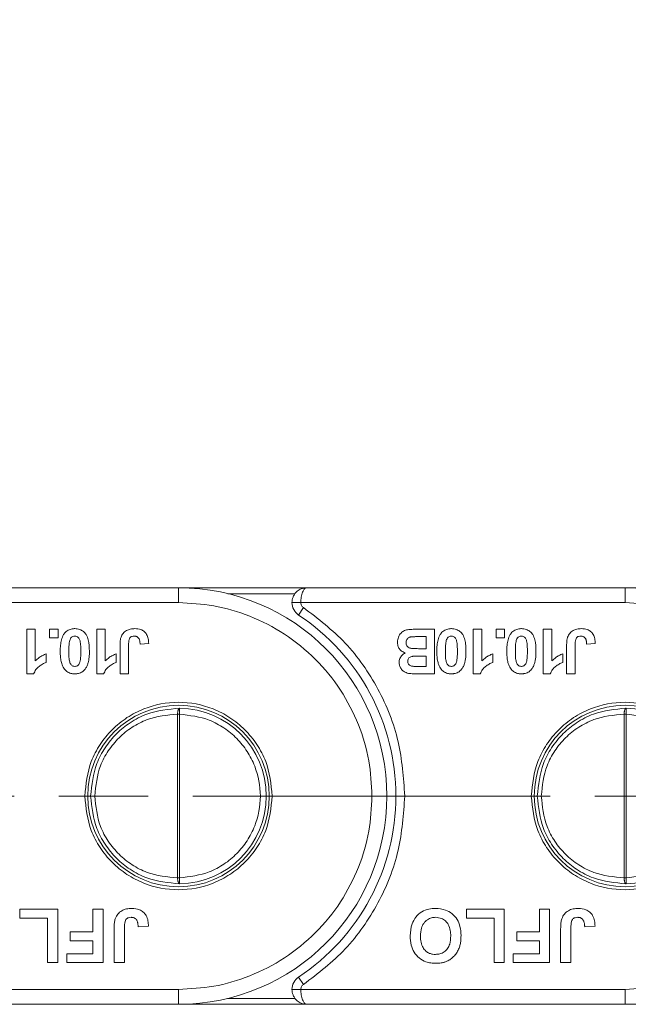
# Model space of a CAD drawing. Header units: millimetres. Extents: x 2698 to 3057, y -367 to -114.
# Tile 26 of 63: x 2945 to 2965, y -271 to -238. Entities that reach past the tile are written whole.
import ezdxf

# ---------------------------------------------------------------- set-up
doc = ezdxf.new("R2010")
doc.units = ezdxf.units.MM
doc.linetypes.add('ACAD_ISO08W100', pattern=[36, 24, -3, 6, -3])
doc.linetypes.add('CENTER', pattern=[0.6, 0.375, -0.075, 0.075, -0.075])
doc.layers.add('中心线', color=1, linetype='CENTER', lineweight=25)
doc.styles.get("Standard").update_dxf_attribs({"font": '仿宋_GB2312.ttf', "width": 0.8})
doc.dimstyles.new('副本ISO-10', dxfattribs={"dimtxt": 4, "dimasz": 2.5, "dimexe": 2, "dimexo": 0.625, "dimgap": 1.5, "dimtad": 1, "dimdsep": 46, "dimtxsty": 'Standard', "dimcen": 2.5, "dimadec": 0, "dimazin": 0, "dimtfac": 1, "dimtmove": 0, "dimatfit": 3, "dimfxl": 0, "dimarcsym": 0})

# ---------------------------------------------------------------- blocks, each defined once
blk = doc.blocks.new('*D69')
at = {"color": 0, "lineweight": -2}
for p, q in [((2903.759, -202.321), (3043.116, -202.321)), ((3041.116, -204.821), (3041.116, -268.545)), ((3017.178, -271.045), (3043.116, -271.045))]:
    blk.add_line(p, q, dxfattribs=at)
at = {"color": 0, "lineweight": 9}
for points in [[(3040.699, -204.821), (3041.533, -204.821), (3041.116, -202.321)], [(3040.699, -268.545), (3041.533, -268.545), (3041.116, -271.045)]]:
    blk.add_solid(points, dxfattribs=at)
at = {"layer": 'Defpoints', "color": 0, "lineweight": 9}
for p in [(2903.134, -202.321), (3016.553, -271.045), (3041.116, -271.045)]:
    blk.add_point(p, dxfattribs=at)
at = {"color": 0, "lineweight": 9, "insert": (3037.616, -236.683), "char_height": 4, "attachment_point": 5, "rotation": 90}
blk.add_mtext('2r+14', dxfattribs=at)

msp = doc.modelspace()

# ---------------------------------------------------------------- linework, layer by layer
at = {"color": 7, "linetype": 'Continuous', "lineweight": 15}
for p, q in [((2950.053, -257.045), (2939.365, -257.045)), ((2954.365, -257.045), (2950.053, -257.045)), ((2950.053, -257.045), (2950.053, -257.545)), ((2965.053, -257.045), (2954.365, -257.045)), ((2969.365, -257.045), (2965.053, -257.045)), ((2965.053, -257.045), (2965.053, -257.545)), ((2951.714, -257.245), (2953.965, -257.245)), ((2939.165, -257.545), (2950.053, -257.545)), ((2953.865, -257.545), (2954.165, -257.545)), ((2954.088, -257.962), (2954.254, -257.712)), ((2954.165, -257.545), (2965.053, -257.545)), ((2944.955, -258.439), (2945.244, -258.439)), ((2944.955, -259.939), (2944.955, -258.439)), ((2945.244, -258.439), (2945.244, -259.507)), ((2945.72, -258.728), (2945.72, -258.439)), ((2945.72, -258.439), (2946.008, -258.439)), ((2946.008, -258.439), (2946.008, -258.728)), ((2947.306, -259.939), (2947.306, -258.439)), ((2947.306, -258.439), (2947.595, -258.439)), ((2947.595, -258.439), (2947.595, -259.507)), ((2958.657, -258.439), (2958.15, -258.439)), ((2958.657, -258.439), (2958.657, -259.939)), ((2959.955, -259.939), (2959.955, -258.439)), ((2959.955, -258.439), (2960.244, -258.439)), ((2960.244, -258.439), (2960.244, -259.507)), ((2960.72, -258.439), (2961.008, -258.439)), ((2960.72, -258.728), (2960.72, -258.439)), ((2961.008, -258.439), (2961.008, -258.728)), ((2962.306, -259.939), (2962.306, -258.439)), ((2962.306, -258.439), (2962.595, -258.439)), ((2962.595, -258.439), (2962.595, -259.507)), ((2946.008, -258.728), (2945.72, -258.728)), ((2958.075, -258.689), (2958.369, -258.689)), ((2958.369, -258.689), (2958.369, -259.093)), ((2961.008, -258.728), (2960.72, -258.728)), ((2948.09, -259.939), (2948.09, -258.993)), ((2948.379, -258.968), (2948.379, -259.939)), ((2949.052, -258.92), (2948.763, -258.939)), ((2958.369, -259.093), (2958.112, -259.093)), ((2963.09, -259.939), (2963.09, -258.993)), ((2963.379, -258.968), (2963.379, -259.939)), ((2964.052, -258.92), (2963.763, -258.939)), ((2945.609, -259.266), (2945.609, -259.554)), ((2947.96, -259.266), (2947.96, -259.554)), ((2958.16, -259.343), (2958.369, -259.343)), ((2958.369, -259.343), (2958.369, -259.689)), ((2960.609, -259.266), (2960.609, -259.554)), ((2962.96, -259.266), (2962.96, -259.554)), ((2958.369, -259.689), (2958.186, -259.689)), ((2944.955, -259.939), (2945.187, -259.939)), ((2947.306, -259.939), (2947.538, -259.939)), ((2948.379, -259.939), (2948.09, -259.939)), ((2958.657, -259.939), (2958.053, -259.939)), ((2959.955, -259.939), (2960.187, -259.939)), ((2962.306, -259.939), (2962.538, -259.939)), ((2963.379, -259.939), (2963.09, -259.939)), ((2950.022, -261.295), (2950.022, -266.795)), ((2950.022, -261.295), (2950.086, -261.295)), ((2950.088, -261.095), (2950.086, -261.295)), ((2950.086, -261.295), (2950.086, -266.795)), ((2965.022, -261.295), (2965.022, -266.795)), ((2965.022, -261.295), (2965.086, -261.295)), ((2965.088, -261.095), (2965.086, -261.295)), ((2965.086, -261.295), (2965.086, -266.795)), ((2947.239, -264.045), (2947.103, -264.045)), ((2962.239, -264.045), (2962.103, -264.045)), ((2950.086, -266.795), (2950.022, -266.795)), ((2950.086, -266.795), (2950.088, -266.995)), ((2965.086, -266.795), (2965.022, -266.795)), ((2965.086, -266.795), (2965.088, -266.995)), ((2944.729, -268.145), (2944.729, -267.845)), ((2944.729, -267.845), (2945.998, -267.845)), ((2945.998, -267.845), (2945.998, -269.645)), ((2947.175, -267.845), (2947.521, -267.845)), ((2947.175, -268.607), (2947.175, -267.845)), ((2947.521, -267.845), (2947.521, -269.645)), ((2959.729, -267.845), (2960.998, -267.845)), ((2959.729, -268.145), (2959.729, -267.845)), ((2960.998, -267.845), (2960.998, -269.645)), ((2962.175, -267.845), (2962.521, -267.845)), ((2962.175, -268.607), (2962.175, -267.845)), ((2962.521, -267.845), (2962.521, -269.645)), ((2945.652, -268.145), (2944.729, -268.145)), ((2945.652, -269.645), (2945.652, -268.145)), ((2960.652, -268.145), (2959.729, -268.145)), ((2960.652, -269.645), (2960.652, -268.145)), ((2946.413, -268.907), (2946.413, -268.607)), ((2946.413, -268.607), (2947.175, -268.607)), ((2947.89, -269.645), (2947.89, -268.51)), ((2948.236, -268.48), (2948.236, -269.645)), ((2949.044, -268.422), (2948.698, -268.445)), ((2961.413, -268.907), (2961.413, -268.607)), ((2961.413, -268.607), (2962.175, -268.607)), ((2962.89, -269.645), (2962.89, -268.51)), ((2963.236, -268.48), (2963.236, -269.645)), ((2964.044, -268.422), (2963.698, -268.445)), ((2947.175, -268.907), (2946.413, -268.907)), ((2947.175, -269.345), (2947.175, -268.907)), ((2962.175, -268.907), (2961.413, -268.907)), ((2962.175, -269.345), (2962.175, -268.907)), ((2946.298, -269.645), (2946.298, -269.345)), ((2946.298, -269.345), (2947.175, -269.345)), ((2961.298, -269.645), (2961.298, -269.345)), ((2961.298, -269.345), (2962.175, -269.345)), ((2945.998, -269.645), (2945.652, -269.645)), ((2947.521, -269.645), (2946.298, -269.645)), ((2948.236, -269.645), (2947.89, -269.645)), ((2960.998, -269.645), (2960.652, -269.645)), ((2962.521, -269.645), (2961.298, -269.645)), ((2963.236, -269.645), (2962.89, -269.645)), ((2954.088, -270.129), (2954.254, -270.379)), ((2950.053, -270.545), (2939.165, -270.545)), ((2950.053, -270.545), (2950.053, -271.045)), ((2954.165, -270.545), (2953.865, -270.545)), ((2965.053, -270.545), (2954.165, -270.545)), ((2965.053, -270.545), (2965.053, -271.045)), ((2953.965, -270.845), (2951.714, -270.845)), ((2939.365, -271.045), (2950.053, -271.045)), ((2950.053, -271.045), (2954.365, -271.045)), ((2954.365, -271.045), (2965.053, -271.045)), ((2965.053, -271.045), (2969.365, -271.045))]:
    msp.add_line(p, q, dxfattribs=at)
for centre in [(2950.053, -264.045), (2965.053, -264.045)]:
    msp.add_circle(centre, 3.05, dxfattribs=at)
for centre, radius, start, end in [((2950.053, -264.045), 7, 270, 90), ((2965.053, -264.045), 7, 270, 90), ((2954.365, -257.545), 0.5, 180, 236.4427), ((2950.053, -264.045), 7.3, 303.5573, 56.4427), ((2950.053, -264.045), 2.95, 270.6871, 89.3129), ((2965.053, -264.045), 2.95, 270.6871, 89.3129), ((2954.365, -270.545), 0.5, 123.5573, 180)]:
    msp.add_arc(centre, radius, start, end, dxfattribs=at)
for points, knots in [([(2953.865, -257.545), (2953.866, -257.514), (2953.87, -257.45), (2953.898, -257.356), (2953.945, -257.268), (2954.023, -257.172), (2954.125, -257.099), (2954.248, -257.053), (2954.324, -257.048), (2954.365, -257.045)], [0, 0, 0, 0, 0.11557, 0.23511, 0.359234, 0.48849, 0.700997, 0.839753, 1, 1, 1, 1]), ([(2954.365, -257.045), (2954.349, -257.048), (2954.319, -257.053), (2954.27, -257.099), (2954.228, -257.172), (2954.197, -257.268), (2954.178, -257.356), (2954.167, -257.45), (2954.165, -257.514), (2954.165, -257.545)], [0, 0, 0, 0, 0.1602207, 0.2989673, 0.5115092, 0.6407499, 0.764869, 0.8844146, 1, 1, 1, 1]), ([(2950.053, -257.545), (2950.449, -257.566), (2951.266, -257.61), (2952.477, -257.971), (2953.642, -258.571), (2954.682, -259.416), (2955.527, -260.456), (2956.127, -261.621), (2956.488, -262.832), (2956.532, -263.649), (2956.553, -264.045)], [0, 0, 0, 0, 0.116516, 0.240011, 0.368641, 0.5, 0.631359, 0.759989, 0.883484, 1, 1, 1, 1]), ([(2954.254, -257.712), (2954.241, -257.702), (2954.215, -257.682), (2954.187, -257.641), (2954.168, -257.595), (2954.166, -257.562), (2954.165, -257.545)], [0, 0, 0, 0, 0.2492266, 0.4999529, 0.7492347, 1, 1, 1, 1]), ([(2957.653, -264.045), (2957.61, -263.431), (2957.522, -262.182), (2956.811, -260.418), (2955.734, -258.85), (2954.742, -258.087), (2954.254, -257.712)], [0, 0, 0, 0, 0.2461706, 0.5, 0.7538294, 1, 1, 1, 1]), ([(2965.053, -257.545), (2965.449, -257.566), (2966.266, -257.61), (2967.477, -257.971), (2968.642, -258.571), (2969.682, -259.416), (2970.527, -260.456), (2971.127, -261.621), (2971.488, -262.832), (2971.532, -263.649), (2971.553, -264.045)], [0, 0, 0, 0, 0.116516, 0.240011, 0.368641, 0.5, 0.631359, 0.759989, 0.883484, 1, 1, 1, 1]), ([(2946.229, -258.572), (2946.246, -258.553), (2946.281, -258.514), (2946.344, -258.471), (2946.413, -258.441), (2946.475, -258.427), (2946.528, -258.421), (2946.556, -258.42), (2946.571, -258.42)], [0, 0, 0, 0, 0.198198, 0.402912, 0.587132, 0.777233, 0.888271, 1, 1, 1, 1]), ([(2946.571, -258.42), (2946.627, -258.425), (2946.731, -258.433), (2946.863, -258.512), (2946.968, -258.629), (2947.052, -258.857), (2947.057, -259.05), (2947.061, -259.182)], [0, 0, 0, 0, 0.163658, 0.30077, 0.437488, 0.617131, 1, 1, 1, 1]), ([(2948.123, -258.708), (2948.143, -258.663), (2948.184, -258.573), (2948.299, -258.479), (2948.439, -258.427), (2948.537, -258.422), (2948.588, -258.42)], [0, 0, 0, 0, 0.250131, 0.500424, 0.737579, 1, 1, 1, 1]), ([(2948.588, -258.42), (2948.656, -258.425), (2948.768, -258.433), (2948.903, -258.511), (2948.993, -258.618), (2949.044, -258.761), (2949.049, -258.866), (2949.052, -258.92)], [0, 0, 0, 0, 0.260797, 0.425867, 0.59129, 0.792805, 1, 1, 1, 1]), ([(2957.786, -258.449), (2957.803, -258.448), (2957.836, -258.445), (2957.903, -258.443), (2957.98, -258.441), (2958.068, -258.44), (2958.122, -258.439), (2958.15, -258.439)], [0, 0, 0, 0, 0.137451, 0.275017, 0.549913, 0.774954, 1, 1, 1, 1]), ([(2958.878, -258.572), (2958.895, -258.553), (2958.93, -258.514), (2958.993, -258.471), (2959.062, -258.441), (2959.124, -258.427), (2959.177, -258.421), (2959.205, -258.42), (2959.22, -258.42)], [0, 0, 0, 0, 0.198198, 0.402912, 0.587132, 0.777233, 0.888271, 1, 1, 1, 1]), ([(2959.22, -258.42), (2959.276, -258.425), (2959.38, -258.433), (2959.512, -258.512), (2959.617, -258.629), (2959.677, -258.794), (2959.706, -258.985), (2959.709, -259.116), (2959.71, -259.182)], [0, 0, 0, 0, 0.163542, 0.300556, 0.437178, 0.616694, 0.806563, 1, 1, 1, 1]), ([(2961.229, -258.572), (2961.246, -258.553), (2961.281, -258.514), (2961.344, -258.471), (2961.413, -258.441), (2961.475, -258.427), (2961.528, -258.421), (2961.556, -258.42), (2961.571, -258.42)], [0, 0, 0, 0, 0.198198, 0.402912, 0.587132, 0.777233, 0.888271, 1, 1, 1, 1]), ([(2961.571, -258.42), (2961.627, -258.425), (2961.731, -258.433), (2961.863, -258.512), (2961.968, -258.629), (2962.052, -258.857), (2962.057, -259.05), (2962.061, -259.182)], [0, 0, 0, 0, 0.163658, 0.30077, 0.437488, 0.617131, 1, 1, 1, 1]), ([(2963.123, -258.708), (2963.143, -258.663), (2963.184, -258.573), (2963.299, -258.479), (2963.439, -258.427), (2963.537, -258.422), (2963.588, -258.42)], [0, 0, 0, 0, 0.250131, 0.500424, 0.737579, 1, 1, 1, 1]), ([(2963.588, -258.42), (2963.656, -258.425), (2963.768, -258.433), (2963.903, -258.511), (2963.993, -258.618), (2964.044, -258.761), (2964.049, -258.866), (2964.052, -258.92)], [0, 0, 0, 0, 0.260797, 0.425867, 0.59129, 0.792805, 1, 1, 1, 1]), ([(2946.08, -259.179), (2946.082, -259.112), (2946.085, -258.983), (2946.117, -258.794), (2946.168, -258.655), (2946.217, -258.588), (2946.229, -258.572)], [0, 0, 0, 0, 0.315332, 0.60954, 0.905311, 1, 1, 1, 1]), ([(2946.401, -258.817), (2946.408, -258.798), (2946.421, -258.758), (2946.456, -258.707), (2946.507, -258.678), (2946.546, -258.671), (2946.567, -258.67), (2946.571, -258.67)], [0, 0, 0, 0, 0.2541356, 0.511473, 0.7432956, 0.9551627, 1, 1, 1, 1]), ([(2946.571, -258.67), (2946.593, -258.672), (2946.631, -258.676), (2946.679, -258.704), (2946.72, -258.756), (2946.758, -258.857), (2946.77, -259.006), (2946.772, -259.121), (2946.773, -259.179)], [0, 0, 0, 0, 0.107873, 0.187625, 0.267851, 0.429991, 0.712205, 1, 1, 1, 1]), ([(2948.09, -258.993), (2948.09, -258.977), (2948.091, -258.943), (2948.093, -258.895), (2948.096, -258.847), (2948.102, -258.8), (2948.109, -258.754), (2948.118, -258.723), (2948.123, -258.708)], [0, 0, 0, 0, 0.17356, 0.347204, 0.509111, 0.671402, 0.835171, 1, 1, 1, 1]), ([(2948.57, -258.67), (2948.544, -258.671), (2948.503, -258.673), (2948.45, -258.697), (2948.414, -258.733), (2948.38, -258.825), (2948.379, -258.906), (2948.379, -258.968)], [0, 0, 0, 0, 0.18477, 0.299721, 0.415218, 0.548197, 1, 1, 1, 1]), ([(2948.724, -258.752), (2948.718, -258.743), (2948.704, -258.724), (2948.679, -258.701), (2948.649, -258.684), (2948.621, -258.675), (2948.594, -258.67), (2948.578, -258.67), (2948.57, -258.67)], [0, 0, 0, 0, 0.186791, 0.379199, 0.55517, 0.738578, 0.868367, 1, 1, 1, 1]), ([(2948.763, -258.939), (2948.763, -258.928), (2948.761, -258.904), (2948.758, -258.871), (2948.753, -258.84), (2948.747, -258.81), (2948.739, -258.78), (2948.729, -258.762), (2948.724, -258.752)], [0, 0, 0, 0, 0.180506, 0.361241, 0.518043, 0.675328, 0.83608, 1, 1, 1, 1]), ([(2957.407, -258.874), (2957.414, -258.817), (2957.428, -258.705), (2957.517, -258.565), (2957.644, -258.474), (2957.739, -258.458), (2957.786, -258.449)], [0, 0, 0, 0, 0.2735428, 0.5385255, 0.7718929, 1, 1, 1, 1]), ([(2957.696, -258.887), (2957.698, -258.859), (2957.702, -258.813), (2957.738, -258.757), (2957.783, -258.721), (2957.825, -258.705), (2957.85, -258.7), (2957.856, -258.698)], [0, 0, 0, 0, 0.301028, 0.508382, 0.71537, 0.936658, 1, 1, 1, 1]), ([(2957.856, -258.698), (2957.874, -258.696), (2957.91, -258.692), (2957.965, -258.69), (2958.02, -258.689), (2958.056, -258.689), (2958.075, -258.689)], [0, 0, 0, 0, 0.248437, 0.498224, 0.749082, 1, 1, 1, 1]), ([(2958.73, -259.179), (2958.731, -259.112), (2958.734, -258.983), (2958.766, -258.794), (2958.817, -258.655), (2958.866, -258.588), (2958.878, -258.572)], [0, 0, 0, 0, 0.315332, 0.60954, 0.905311, 1, 1, 1, 1]), ([(2959.05, -258.817), (2959.057, -258.798), (2959.07, -258.758), (2959.105, -258.707), (2959.156, -258.678), (2959.196, -258.671), (2959.216, -258.67), (2959.22, -258.67)], [0, 0, 0, 0, 0.254136, 0.511473, 0.743296, 0.955163, 1, 1, 1, 1]), ([(2959.22, -258.67), (2959.242, -258.672), (2959.28, -258.676), (2959.328, -258.704), (2959.369, -258.756), (2959.407, -258.857), (2959.419, -259.006), (2959.421, -259.121), (2959.422, -259.179)], [0, 0, 0, 0, 0.107873, 0.187625, 0.267851, 0.429991, 0.712205, 1, 1, 1, 1]), ([(2961.08, -259.179), (2961.082, -259.112), (2961.085, -258.983), (2961.117, -258.794), (2961.168, -258.655), (2961.217, -258.588), (2961.229, -258.572)], [0, 0, 0, 0, 0.315332, 0.60954, 0.905311, 1, 1, 1, 1]), ([(2961.401, -258.817), (2961.408, -258.798), (2961.421, -258.758), (2961.456, -258.707), (2961.507, -258.678), (2961.546, -258.671), (2961.567, -258.67), (2961.571, -258.67)], [0, 0, 0, 0, 0.2541356, 0.511473, 0.7432956, 0.9551627, 1, 1, 1, 1]), ([(2961.571, -258.67), (2961.593, -258.672), (2961.631, -258.676), (2961.679, -258.704), (2961.72, -258.756), (2961.758, -258.857), (2961.77, -259.006), (2961.772, -259.121), (2961.773, -259.179)], [0, 0, 0, 0, 0.107873, 0.187625, 0.267851, 0.429991, 0.712205, 1, 1, 1, 1]), ([(2963.09, -258.993), (2963.09, -258.977), (2963.091, -258.943), (2963.093, -258.895), (2963.096, -258.847), (2963.102, -258.8), (2963.109, -258.754), (2963.118, -258.723), (2963.123, -258.708)], [0, 0, 0, 0, 0.17356, 0.347204, 0.509111, 0.671402, 0.835171, 1, 1, 1, 1]), ([(2963.57, -258.67), (2963.544, -258.671), (2963.503, -258.673), (2963.45, -258.697), (2963.414, -258.733), (2963.38, -258.825), (2963.379, -258.906), (2963.379, -258.968)], [0, 0, 0, 0, 0.18477, 0.299721, 0.415218, 0.548197, 1, 1, 1, 1]), ([(2963.724, -258.752), (2963.718, -258.743), (2963.704, -258.724), (2963.679, -258.701), (2963.649, -258.684), (2963.621, -258.675), (2963.594, -258.67), (2963.578, -258.67), (2963.57, -258.67)], [0, 0, 0, 0, 0.186791, 0.379199, 0.55517, 0.738578, 0.868367, 1, 1, 1, 1]), ([(2963.763, -258.939), (2963.763, -258.928), (2963.761, -258.904), (2963.758, -258.871), (2963.753, -258.84), (2963.747, -258.81), (2963.739, -258.78), (2963.729, -258.762), (2963.724, -258.752)], [0, 0, 0, 0, 0.180506, 0.361241, 0.518043, 0.675328, 0.83608, 1, 1, 1, 1]), ([(2946.369, -259.179), (2946.369, -259.146), (2946.37, -259.096), (2946.372, -259.029), (2946.376, -258.968), (2946.382, -258.897), (2946.395, -258.844), (2946.401, -258.817)], [0, 0, 0, 0, 0.274633, 0.411949, 0.549338, 0.773806, 1, 1, 1, 1]), ([(2957.668, -259.236), (2957.621, -259.216), (2957.537, -259.181), (2957.454, -259.078), (2957.413, -258.975), (2957.409, -258.905), (2957.407, -258.874)], [0, 0, 0, 0, 0.318996, 0.561475, 0.803648, 1, 1, 1, 1]), ([(2958.112, -259.093), (2958.056, -259.092), (2957.961, -259.091), (2957.844, -259.081), (2957.769, -259.046), (2957.724, -259), (2957.699, -258.944), (2957.697, -258.906), (2957.696, -258.887)], [0, 0, 0, 0, 0.320671, 0.537349, 0.660051, 0.783678, 0.893223, 1, 1, 1, 1]), ([(2959.018, -259.179), (2959.018, -259.146), (2959.019, -259.096), (2959.021, -259.029), (2959.025, -258.968), (2959.031, -258.897), (2959.044, -258.844), (2959.05, -258.817)], [0, 0, 0, 0, 0.274633, 0.411949, 0.549338, 0.773806, 1, 1, 1, 1]), ([(2961.369, -259.179), (2961.369, -259.146), (2961.37, -259.096), (2961.372, -259.029), (2961.376, -258.968), (2961.382, -258.897), (2961.395, -258.844), (2961.401, -258.817)], [0, 0, 0, 0, 0.274633, 0.411949, 0.549338, 0.773806, 1, 1, 1, 1]), ([(2945.244, -259.507), (2945.286, -259.467), (2945.36, -259.396), (2945.486, -259.318), (2945.568, -259.283), (2945.609, -259.266)], [0, 0, 0, 0, 0.394361, 0.694301, 1, 1, 1, 1]), ([(2946.228, -259.785), (2946.211, -259.762), (2946.177, -259.714), (2946.134, -259.612), (2946.101, -259.482), (2946.086, -259.353), (2946.081, -259.252), (2946.081, -259.203), (2946.08, -259.179)], [0, 0, 0, 0, 0.135635, 0.274835, 0.519526, 0.769892, 0.884878, 1, 1, 1, 1]), ([(2946.571, -259.689), (2946.55, -259.687), (2946.512, -259.683), (2946.464, -259.655), (2946.418, -259.597), (2946.382, -259.49), (2946.371, -259.341), (2946.37, -259.233), (2946.369, -259.179)], [0, 0, 0, 0, 0.104756, 0.185457, 0.266418, 0.46589, 0.731119, 1, 1, 1, 1]), ([(2946.773, -259.179), (2946.772, -259.212), (2946.772, -259.262), (2946.77, -259.329), (2946.766, -259.389), (2946.759, -259.461), (2946.747, -259.515), (2946.741, -259.542)], [0, 0, 0, 0, 0.273739, 0.410607, 0.547546, 0.772914, 1, 1, 1, 1]), ([(2947.061, -259.182), (2947.061, -259.215), (2947.06, -259.282), (2947.052, -259.383), (2947.038, -259.486), (2947.014, -259.589), (2946.976, -259.694), (2946.934, -259.755), (2946.913, -259.787)], [0, 0, 0, 0, 0.157873, 0.316094, 0.480864, 0.646911, 0.820617, 1, 1, 1, 1]), ([(2947.595, -259.507), (2947.637, -259.467), (2947.711, -259.396), (2947.837, -259.318), (2947.919, -259.283), (2947.96, -259.266)], [0, 0, 0, 0, 0.394361, 0.694301, 1, 1, 1, 1]), ([(2957.465, -259.562), (2957.466, -259.538), (2957.468, -259.491), (2957.489, -259.424), (2957.521, -259.362), (2957.562, -259.31), (2957.612, -259.266), (2957.649, -259.246), (2957.668, -259.236)], [0, 0, 0, 0, 0.172399, 0.3502072, 0.5158996, 0.6875344, 0.8409736, 1, 1, 1, 1]), ([(2957.754, -259.518), (2957.756, -259.494), (2957.76, -259.452), (2957.794, -259.404), (2957.837, -259.372), (2957.884, -259.355), (2957.916, -259.35), (2957.929, -259.348)], [0, 0, 0, 0, 0.268432, 0.453803, 0.638696, 0.851003, 1, 1, 1, 1]), ([(2957.929, -259.348), (2957.946, -259.347), (2957.979, -259.345), (2958.034, -259.343), (2958.095, -259.343), (2958.138, -259.343), (2958.16, -259.343)], [0, 0, 0, 0, 0.2164547, 0.4332331, 0.716605, 1, 1, 1, 1]), ([(2958.877, -259.785), (2958.86, -259.762), (2958.826, -259.714), (2958.783, -259.612), (2958.75, -259.482), (2958.735, -259.353), (2958.73, -259.252), (2958.73, -259.203), (2958.73, -259.179)], [0, 0, 0, 0, 0.135635, 0.274835, 0.519526, 0.769892, 0.884878, 1, 1, 1, 1]), ([(2959.22, -259.689), (2959.199, -259.687), (2959.161, -259.683), (2959.113, -259.655), (2959.067, -259.597), (2959.031, -259.49), (2959.02, -259.341), (2959.019, -259.233), (2959.018, -259.179)], [0, 0, 0, 0, 0.104756, 0.185457, 0.266418, 0.46589, 0.731119, 1, 1, 1, 1]), ([(2959.422, -259.179), (2959.422, -259.212), (2959.421, -259.262), (2959.419, -259.329), (2959.415, -259.389), (2959.408, -259.461), (2959.396, -259.515), (2959.39, -259.542)], [0, 0, 0, 0, 0.273739, 0.410607, 0.547546, 0.772914, 1, 1, 1, 1]), ([(2959.71, -259.182), (2959.71, -259.215), (2959.709, -259.282), (2959.701, -259.383), (2959.687, -259.486), (2959.663, -259.589), (2959.626, -259.694), (2959.583, -259.755), (2959.562, -259.787)], [0, 0, 0, 0, 0.157873, 0.316094, 0.480864, 0.646911, 0.820617, 1, 1, 1, 1]), ([(2960.244, -259.507), (2960.286, -259.467), (2960.36, -259.396), (2960.486, -259.318), (2960.568, -259.283), (2960.609, -259.266)], [0, 0, 0, 0, 0.394361, 0.694301, 1, 1, 1, 1]), ([(2961.228, -259.785), (2961.211, -259.762), (2961.177, -259.714), (2961.134, -259.612), (2961.101, -259.482), (2961.086, -259.353), (2961.081, -259.252), (2961.081, -259.203), (2961.08, -259.179)], [0, 0, 0, 0, 0.135635, 0.274835, 0.519526, 0.769892, 0.884878, 1, 1, 1, 1]), ([(2961.571, -259.689), (2961.55, -259.687), (2961.512, -259.683), (2961.464, -259.655), (2961.418, -259.597), (2961.382, -259.49), (2961.371, -259.341), (2961.37, -259.233), (2961.369, -259.179)], [0, 0, 0, 0, 0.104756, 0.185457, 0.266418, 0.46589, 0.731119, 1, 1, 1, 1]), ([(2961.773, -259.179), (2961.772, -259.212), (2961.772, -259.262), (2961.77, -259.329), (2961.766, -259.389), (2961.759, -259.461), (2961.747, -259.515), (2961.741, -259.542)], [0, 0, 0, 0, 0.273739, 0.410607, 0.547546, 0.772914, 1, 1, 1, 1]), ([(2962.061, -259.182), (2962.061, -259.215), (2962.06, -259.282), (2962.052, -259.383), (2962.038, -259.486), (2962.014, -259.589), (2961.976, -259.694), (2961.934, -259.755), (2961.913, -259.787)], [0, 0, 0, 0, 0.157873, 0.316094, 0.480864, 0.646911, 0.820617, 1, 1, 1, 1]), ([(2962.595, -259.507), (2962.637, -259.467), (2962.711, -259.396), (2962.837, -259.318), (2962.919, -259.283), (2962.96, -259.266)], [0, 0, 0, 0, 0.394361, 0.694301, 1, 1, 1, 1]), ([(2945.609, -259.554), (2945.567, -259.572), (2945.482, -259.609), (2945.367, -259.692), (2945.254, -259.795), (2945.21, -259.89), (2945.187, -259.939)], [0, 0, 0, 0, 0.231991, 0.470608, 0.725524, 1, 1, 1, 1]), ([(2946.741, -259.542), (2946.734, -259.561), (2946.721, -259.601), (2946.685, -259.652), (2946.634, -259.681), (2946.595, -259.688), (2946.574, -259.689), (2946.571, -259.689)], [0, 0, 0, 0, 0.25457, 0.512358, 0.744117, 0.959931, 1, 1, 1, 1]), ([(2947.96, -259.554), (2947.918, -259.572), (2947.833, -259.609), (2947.718, -259.692), (2947.605, -259.795), (2947.561, -259.89), (2947.538, -259.939)], [0, 0, 0, 0, 0.231991, 0.470608, 0.725524, 1, 1, 1, 1]), ([(2958.053, -259.939), (2957.986, -259.938), (2957.893, -259.937), (2957.773, -259.924), (2957.681, -259.898), (2957.585, -259.838), (2957.509, -259.743), (2957.47, -259.646), (2957.466, -259.586), (2957.465, -259.562)], [0, 0, 0, 0, 0.2523398, 0.3530421, 0.4558678, 0.6131575, 0.7704603, 0.909852, 1, 1, 1, 1]), ([(2957.914, -259.684), (2957.888, -259.679), (2957.846, -259.672), (2957.796, -259.637), (2957.767, -259.597), (2957.755, -259.555), (2957.754, -259.529), (2957.754, -259.518)], [0, 0, 0, 0, 0.303614, 0.497825, 0.692545, 0.875004, 1, 1, 1, 1]), ([(2958.186, -259.689), (2958.169, -259.689), (2958.136, -259.689), (2958.074, -259.689), (2958.014, -259.688), (2957.957, -259.687), (2957.928, -259.685), (2957.914, -259.684)], [0, 0, 0, 0, 0.1836, 0.367206, 0.683485, 0.841708, 1, 1, 1, 1]), ([(2959.39, -259.542), (2959.383, -259.561), (2959.37, -259.601), (2959.334, -259.652), (2959.283, -259.681), (2959.244, -259.688), (2959.223, -259.689), (2959.22, -259.689)], [0, 0, 0, 0, 0.25457, 0.512358, 0.744117, 0.959931, 1, 1, 1, 1]), ([(2960.609, -259.554), (2960.567, -259.572), (2960.482, -259.609), (2960.367, -259.692), (2960.254, -259.795), (2960.21, -259.89), (2960.187, -259.939)], [0, 0, 0, 0, 0.231991, 0.470608, 0.725524, 1, 1, 1, 1]), ([(2961.741, -259.542), (2961.734, -259.561), (2961.721, -259.601), (2961.685, -259.652), (2961.634, -259.681), (2961.595, -259.688), (2961.574, -259.689), (2961.571, -259.689)], [0, 0, 0, 0, 0.25457, 0.512358, 0.744117, 0.959931, 1, 1, 1, 1]), ([(2962.96, -259.554), (2962.918, -259.572), (2962.833, -259.609), (2962.718, -259.692), (2962.605, -259.795), (2962.561, -259.89), (2962.538, -259.939)], [0, 0, 0, 0, 0.231991, 0.470608, 0.725524, 1, 1, 1, 1]), ([(2946.571, -259.939), (2946.554, -259.939), (2946.521, -259.938), (2946.464, -259.93), (2946.401, -259.913), (2946.335, -259.882), (2946.276, -259.839), (2946.244, -259.803), (2946.228, -259.785)], [0, 0, 0, 0, 0.128333, 0.257433, 0.440518, 0.629161, 0.811609, 1, 1, 1, 1]), ([(2946.913, -259.787), (2946.896, -259.806), (2946.861, -259.845), (2946.797, -259.888), (2946.729, -259.918), (2946.668, -259.932), (2946.615, -259.938), (2946.585, -259.939), (2946.571, -259.939)], [0, 0, 0, 0, 0.198788, 0.404189, 0.586557, 0.774505, 0.886891, 1, 1, 1, 1]), ([(2959.22, -259.939), (2959.203, -259.939), (2959.17, -259.938), (2959.113, -259.93), (2959.05, -259.913), (2958.984, -259.882), (2958.925, -259.839), (2958.893, -259.803), (2958.877, -259.785)], [0, 0, 0, 0, 0.128333, 0.257433, 0.440518, 0.629161, 0.811609, 1, 1, 1, 1]), ([(2959.562, -259.787), (2959.545, -259.806), (2959.51, -259.845), (2959.446, -259.888), (2959.378, -259.918), (2959.317, -259.932), (2959.264, -259.938), (2959.235, -259.939), (2959.22, -259.939)], [0, 0, 0, 0, 0.198788, 0.404189, 0.586557, 0.774505, 0.886891, 1, 1, 1, 1]), ([(2961.571, -259.939), (2961.554, -259.939), (2961.521, -259.938), (2961.464, -259.93), (2961.401, -259.913), (2961.335, -259.882), (2961.276, -259.839), (2961.244, -259.803), (2961.228, -259.785)], [0, 0, 0, 0, 0.128333, 0.257433, 0.440518, 0.629161, 0.811609, 1, 1, 1, 1]), ([(2961.913, -259.787), (2961.896, -259.806), (2961.861, -259.845), (2961.797, -259.888), (2961.729, -259.918), (2961.668, -259.932), (2961.615, -259.938), (2961.585, -259.939), (2961.571, -259.939)], [0, 0, 0, 0, 0.198788, 0.404189, 0.586557, 0.774505, 0.886891, 1, 1, 1, 1]), ([(2953.203, -264.045), (2953.161, -263.649), (2953.095, -263.038), (2952.703, -262.303), (2952.296, -261.803), (2951.795, -261.393), (2951.061, -261.013), (2950.053, -260.819), (2949.045, -261.013), (2948.311, -261.393), (2947.81, -261.803), (2947.403, -262.303), (2947.011, -263.037), (2946.945, -263.649), (2946.903, -264.045)], [0, 0, 0, 0, 0.119721, 0.184834, 0.25, 0.315112, 0.380279, 0.5, 0.619721, 0.684834, 0.75, 0.815112, 0.880279, 1, 1, 1, 1]), ([(2968.203, -264.045), (2968.161, -263.649), (2968.095, -263.038), (2967.703, -262.303), (2967.296, -261.803), (2966.795, -261.393), (2966.061, -261.013), (2965.053, -260.819), (2964.045, -261.013), (2963.311, -261.393), (2962.81, -261.803), (2962.403, -262.303), (2962.011, -263.037), (2961.945, -263.649), (2961.903, -264.045)], [0, 0, 0, 0, 0.119721, 0.184834, 0.25, 0.315112, 0.380279, 0.5, 0.619721, 0.684834, 0.75, 0.815112, 0.880279, 1, 1, 1, 1]), ([(2947.103, -264.045), (2947.143, -263.671), (2947.205, -263.095), (2947.578, -262.405), (2947.956, -261.94), (2948.434, -261.556), (2949.129, -261.186), (2949.715, -261.131), (2950.088, -261.095)], [0, 0, 0, 0, 0.233939, 0.359576, 0.492264, 0.616298, 0.755442, 1, 1, 1, 1]), ([(2947.239, -264.045), (2947.277, -263.696), (2947.335, -263.155), (2947.683, -262.512), (2948.044, -262.073), (2948.488, -261.718), (2949.138, -261.379), (2949.674, -261.328), (2950.022, -261.295)], [0, 0, 0, 0, 0.233156, 0.361419, 0.49116, 0.622216, 0.75471, 1, 1, 1, 1]), ([(2950.022, -261.295), (2950.023, -261.27), (2950.025, -261.231), (2950.033, -261.185), (2950.043, -261.147), (2950.057, -261.118), (2950.073, -261.099), (2950.083, -261.097), (2950.088, -261.095)], [0, 0, 0, 0, 0.24107, 0.367988, 0.499828, 0.704353, 0.840888, 1, 1, 1, 1]), ([(2950.086, -261.295), (2950.429, -261.336), (2950.958, -261.398), (2951.591, -261.744), (2952.022, -262.099), (2952.375, -262.535), (2952.701, -263.172), (2952.869, -264.045), (2952.701, -264.919), (2952.375, -265.556), (2952.022, -265.992), (2951.591, -266.347), (2950.958, -266.692), (2950.429, -266.754), (2950.086, -266.795)], [0, 0, 0, 0, 0.119804, 0.184934, 0.25, 0.315129, 0.380196, 0.5, 0.619804, 0.684934, 0.75, 0.815129, 0.880196, 1, 1, 1, 1]), ([(2962.103, -264.045), (2962.143, -263.671), (2962.205, -263.095), (2962.578, -262.405), (2962.956, -261.94), (2963.434, -261.556), (2964.129, -261.186), (2964.715, -261.131), (2965.088, -261.095)], [0, 0, 0, 0, 0.233939, 0.359576, 0.492264, 0.616298, 0.755442, 1, 1, 1, 1]), ([(2962.239, -264.045), (2962.277, -263.696), (2962.335, -263.155), (2962.683, -262.512), (2963.044, -262.073), (2963.488, -261.718), (2964.138, -261.379), (2964.674, -261.328), (2965.022, -261.295)], [0, 0, 0, 0, 0.233156, 0.361419, 0.49116, 0.622216, 0.75471, 1, 1, 1, 1]), ([(2965.022, -261.295), (2965.023, -261.27), (2965.025, -261.231), (2965.033, -261.185), (2965.043, -261.147), (2965.057, -261.118), (2965.073, -261.099), (2965.083, -261.097), (2965.088, -261.095)], [0, 0, 0, 0, 0.24107, 0.367988, 0.499828, 0.704353, 0.840888, 1, 1, 1, 1]), ([(2965.086, -261.295), (2965.429, -261.336), (2965.958, -261.398), (2966.591, -261.744), (2967.022, -262.099), (2967.375, -262.535), (2967.701, -263.172), (2967.869, -264.045), (2967.701, -264.919), (2967.375, -265.556), (2967.022, -265.992), (2966.591, -266.347), (2965.958, -266.692), (2965.429, -266.754), (2965.086, -266.795)], [0, 0, 0, 0, 0.119804, 0.184934, 0.25, 0.315129, 0.380196, 0.5, 0.619804, 0.684934, 0.75, 0.815129, 0.880196, 1, 1, 1, 1]), ([(2946.903, -264.045), (2946.945, -264.441), (2947.011, -265.053), (2947.403, -265.787), (2947.81, -266.288), (2948.311, -266.697), (2949.045, -267.077), (2950.053, -267.272), (2951.061, -267.077), (2951.795, -266.697), (2952.296, -266.288), (2952.703, -265.787), (2953.095, -265.053), (2953.161, -264.441), (2953.203, -264.045)], [0, 0, 0, 0, 0.119721, 0.184834, 0.25, 0.315112, 0.380279, 0.5, 0.619721, 0.684834, 0.75, 0.815112, 0.880279, 1, 1, 1, 1]), ([(2950.088, -266.995), (2949.715, -266.96), (2949.129, -266.904), (2948.434, -266.534), (2947.956, -266.15), (2947.578, -265.685), (2947.205, -264.995), (2947.143, -264.42), (2947.103, -264.045)], [0, 0, 0, 0, 0.244558, 0.383693, 0.507736, 0.640415, 0.766061, 1, 1, 1, 1]), ([(2950.022, -266.795), (2949.674, -266.762), (2949.138, -266.711), (2948.488, -266.372), (2948.044, -266.018), (2947.683, -265.579), (2947.335, -264.936), (2947.277, -264.394), (2947.239, -264.045)], [0, 0, 0, 0, 0.24529, 0.377665, 0.50884, 0.638465, 0.766844, 1, 1, 1, 1]), ([(2956.553, -264.045), (2956.532, -264.442), (2956.488, -265.258), (2956.127, -266.47), (2955.527, -267.635), (2954.682, -268.674), (2953.642, -269.519), (2952.477, -270.119), (2951.266, -270.481), (2950.449, -270.524), (2950.053, -270.545)], [0, 0, 0, 0, 0.116516, 0.2400113, 0.3686408, 0.5, 0.6313592, 0.7599887, 0.883484, 1, 1, 1, 1]), ([(2954.254, -270.379), (2954.742, -270.003), (2955.734, -269.24), (2956.811, -267.672), (2957.522, -265.908), (2957.61, -264.66), (2957.653, -264.045)], [0, 0, 0, 0, 0.246171, 0.5, 0.753829, 1, 1, 1, 1]), ([(2961.903, -264.045), (2961.945, -264.441), (2962.011, -265.053), (2962.403, -265.787), (2962.81, -266.288), (2963.311, -266.697), (2964.045, -267.077), (2965.053, -267.272), (2966.061, -267.077), (2966.795, -266.697), (2967.296, -266.288), (2967.703, -265.787), (2968.095, -265.053), (2968.161, -264.441), (2968.203, -264.045)], [0, 0, 0, 0, 0.119721, 0.184834, 0.25, 0.315112, 0.380279, 0.5, 0.619721, 0.684834, 0.75, 0.815112, 0.880279, 1, 1, 1, 1]), ([(2965.088, -266.995), (2964.715, -266.96), (2964.129, -266.904), (2963.434, -266.534), (2962.956, -266.15), (2962.578, -265.685), (2962.205, -264.995), (2962.143, -264.42), (2962.103, -264.045)], [0, 0, 0, 0, 0.244558, 0.383693, 0.507736, 0.640415, 0.766061, 1, 1, 1, 1]), ([(2965.022, -266.795), (2964.674, -266.762), (2964.138, -266.711), (2963.488, -266.372), (2963.044, -266.018), (2962.683, -265.579), (2962.335, -264.936), (2962.277, -264.394), (2962.239, -264.045)], [0, 0, 0, 0, 0.24529, 0.377665, 0.50884, 0.638465, 0.766844, 1, 1, 1, 1]), ([(2971.553, -264.045), (2971.532, -264.442), (2971.488, -265.258), (2971.127, -266.47), (2970.527, -267.635), (2969.682, -268.674), (2968.642, -269.519), (2967.477, -270.119), (2966.266, -270.481), (2965.449, -270.524), (2965.053, -270.545)], [0, 0, 0, 0, 0.116516, 0.2400113, 0.3686408, 0.5, 0.6313592, 0.7599887, 0.883484, 1, 1, 1, 1]), ([(2950.088, -266.995), (2950.083, -266.994), (2950.073, -266.992), (2950.057, -266.973), (2950.043, -266.944), (2950.033, -266.906), (2950.025, -266.859), (2950.023, -266.82), (2950.022, -266.795)], [0, 0, 0, 0, 0.159136, 0.295678, 0.500172, 0.632027, 0.75895, 1, 1, 1, 1]), ([(2965.088, -266.995), (2965.083, -266.994), (2965.073, -266.992), (2965.057, -266.973), (2965.043, -266.944), (2965.033, -266.906), (2965.025, -266.859), (2965.023, -266.82), (2965.022, -266.795)], [0, 0, 0, 0, 0.159136, 0.295678, 0.500172, 0.632027, 0.75895, 1, 1, 1, 1]), ([(2947.929, -268.168), (2947.954, -268.114), (2948.004, -268.005), (2948.143, -267.892), (2948.309, -267.83), (2948.427, -267.825), (2948.488, -267.822)], [0, 0, 0, 0, 0.252615, 0.502607, 0.739519, 1, 1, 1, 1]), ([(2948.488, -267.822), (2948.574, -267.829), (2948.712, -267.839), (2948.875, -267.939), (2948.98, -268.07), (2949.036, -268.239), (2949.041, -268.363), (2949.044, -268.422)], [0, 0, 0, 0, 0.275623, 0.438658, 0.601859, 0.808255, 1, 1, 1, 1]), ([(2957.836, -268.743), (2957.846, -268.607), (2957.861, -268.382), (2958.015, -268.103), (2958.215, -267.927), (2958.452, -267.834), (2958.613, -267.826), (2958.688, -267.822)], [0, 0, 0, 0, 0.285867, 0.472386, 0.659209, 0.841724, 1, 1, 1, 1]), ([(2958.688, -267.822), (2958.802, -267.831), (2959.001, -267.846), (2959.254, -267.991), (2959.423, -268.188), (2959.528, -268.444), (2959.538, -268.632), (2959.544, -268.734)], [0, 0, 0, 0, 0.24017, 0.421217, 0.602249, 0.783608, 1, 1, 1, 1]), ([(2962.929, -268.168), (2962.954, -268.114), (2963.004, -268.005), (2963.143, -267.892), (2963.309, -267.83), (2963.427, -267.825), (2963.488, -267.822)], [0, 0, 0, 0, 0.252615, 0.502607, 0.739519, 1, 1, 1, 1]), ([(2963.488, -267.822), (2963.574, -267.829), (2963.712, -267.839), (2963.875, -267.939), (2963.98, -268.07), (2964.036, -268.239), (2964.041, -268.363), (2964.044, -268.422)], [0, 0, 0, 0, 0.275623, 0.438658, 0.601859, 0.808255, 1, 1, 1, 1]), ([(2947.89, -268.51), (2947.891, -268.477), (2947.891, -268.427), (2947.895, -268.36), (2947.901, -268.303), (2947.91, -268.238), (2947.923, -268.192), (2947.929, -268.168)], [0, 0, 0, 0, 0.2893179, 0.4339745, 0.5788177, 0.7885957, 1, 1, 1, 1]), ([(2948.466, -268.122), (2948.435, -268.124), (2948.385, -268.126), (2948.322, -268.155), (2948.278, -268.198), (2948.238, -268.309), (2948.237, -268.405), (2948.236, -268.48)], [0, 0, 0, 0, 0.18477, 0.299721, 0.415218, 0.548197, 1, 1, 1, 1]), ([(2948.651, -268.221), (2948.643, -268.21), (2948.627, -268.187), (2948.597, -268.159), (2948.561, -268.139), (2948.527, -268.128), (2948.494, -268.123), (2948.475, -268.122), (2948.466, -268.122)], [0, 0, 0, 0, 0.186791, 0.379199, 0.55517, 0.738578, 0.868367, 1, 1, 1, 1]), ([(2948.698, -268.445), (2948.697, -268.431), (2948.696, -268.404), (2948.692, -268.364), (2948.686, -268.326), (2948.679, -268.29), (2948.668, -268.255), (2948.657, -268.232), (2948.651, -268.221)], [0, 0, 0, 0, 0.180506, 0.361241, 0.518043, 0.675328, 0.83608, 1, 1, 1, 1]), ([(2958.182, -268.751), (2958.187, -268.66), (2958.194, -268.51), (2958.28, -268.318), (2958.403, -268.197), (2958.547, -268.131), (2958.644, -268.125), (2958.688, -268.122)], [0, 0, 0, 0, 0.299277, 0.48955, 0.681144, 0.854685, 1, 1, 1, 1]), ([(2958.688, -268.122), (2958.757, -268.129), (2958.878, -268.141), (2959.025, -268.239), (2959.134, -268.376), (2959.19, -268.554), (2959.195, -268.684), (2959.198, -268.746)], [0, 0, 0, 0, 0.223725, 0.396484, 0.568818, 0.795185, 1, 1, 1, 1]), ([(2962.89, -268.51), (2962.891, -268.477), (2962.891, -268.427), (2962.895, -268.36), (2962.901, -268.303), (2962.91, -268.238), (2962.923, -268.192), (2962.929, -268.168)], [0, 0, 0, 0, 0.2893179, 0.4339745, 0.5788177, 0.7885957, 1, 1, 1, 1]), ([(2963.466, -268.122), (2963.435, -268.124), (2963.385, -268.126), (2963.322, -268.155), (2963.278, -268.198), (2963.238, -268.309), (2963.237, -268.405), (2963.236, -268.48)], [0, 0, 0, 0, 0.18477, 0.299721, 0.415218, 0.548197, 1, 1, 1, 1]), ([(2963.651, -268.221), (2963.643, -268.21), (2963.627, -268.187), (2963.597, -268.159), (2963.561, -268.139), (2963.527, -268.128), (2963.494, -268.123), (2963.475, -268.122), (2963.466, -268.122)], [0, 0, 0, 0, 0.186791, 0.379199, 0.55517, 0.738578, 0.868367, 1, 1, 1, 1]), ([(2963.698, -268.445), (2963.697, -268.431), (2963.696, -268.404), (2963.692, -268.364), (2963.686, -268.326), (2963.679, -268.29), (2963.668, -268.255), (2963.657, -268.232), (2963.651, -268.221)], [0, 0, 0, 0, 0.180506, 0.361241, 0.518043, 0.675328, 0.83608, 1, 1, 1, 1]), ([(2958.693, -269.668), (2958.638, -269.666), (2958.527, -269.662), (2958.334, -269.614), (2958.13, -269.5), (2957.958, -269.301), (2957.852, -269.039), (2957.842, -268.848), (2957.836, -268.743)], [0, 0, 0, 0, 0.1156857, 0.2341154, 0.4161499, 0.5982277, 0.7791568, 1, 1, 1, 1]), ([(2958.688, -269.368), (2958.655, -269.367), (2958.587, -269.364), (2958.473, -269.333), (2958.356, -269.262), (2958.271, -269.159), (2958.225, -269.055), (2958.189, -268.925), (2958.185, -268.822), (2958.182, -268.751)], [0, 0, 0, 0, 0.11085, 0.2248, 0.390073, 0.555025, 0.658681, 0.765256, 1, 1, 1, 1]), ([(2959.198, -268.746), (2959.193, -268.839), (2959.186, -268.987), (2959.1, -269.176), (2958.982, -269.292), (2958.838, -269.359), (2958.737, -269.365), (2958.688, -269.368)], [0, 0, 0, 0, 0.3031124, 0.4857467, 0.6694826, 0.8397141, 1, 1, 1, 1]), ([(2959.544, -268.734), (2959.543, -268.768), (2959.542, -268.835), (2959.534, -268.923), (2959.522, -269), (2959.508, -269.065), (2959.489, -269.129), (2959.472, -269.171), (2959.464, -269.192)], [0, 0, 0, 0, 0.2138523, 0.428483, 0.5698835, 0.7116953, 0.8554018, 1, 1, 1, 1]), ([(2959.464, -269.192), (2959.453, -269.215), (2959.431, -269.262), (2959.391, -269.326), (2959.345, -269.386), (2959.283, -269.457), (2959.196, -269.535), (2959.114, -269.576), (2959.072, -269.598)], [0, 0, 0, 0, 0.133073, 0.266997, 0.39515, 0.524204, 0.757496, 1, 1, 1, 1]), ([(2959.072, -269.598), (2959.056, -269.604), (2959.026, -269.617), (2958.978, -269.632), (2958.929, -269.644), (2958.866, -269.656), (2958.787, -269.666), (2958.724, -269.668), (2958.693, -269.668)], [0, 0, 0, 0, 0.128731, 0.257866, 0.386626, 0.515715, 0.756976, 1, 1, 1, 1]), ([(2954.365, -271.045), (2954.324, -271.042), (2954.248, -271.037), (2954.125, -270.991), (2954.023, -270.919), (2953.945, -270.823), (2953.898, -270.734), (2953.87, -270.64), (2953.866, -270.577), (2953.865, -270.545)], [0, 0, 0, 0, 0.160221, 0.298967, 0.511509, 0.64075, 0.764869, 0.884415, 1, 1, 1, 1]), ([(2954.165, -270.545), (2954.166, -270.529), (2954.168, -270.496), (2954.187, -270.45), (2954.215, -270.409), (2954.241, -270.389), (2954.254, -270.379)], [0, 0, 0, 0, 0.249227, 0.499953, 0.749235, 1, 1, 1, 1]), ([(2954.165, -270.545), (2954.165, -270.577), (2954.167, -270.64), (2954.178, -270.734), (2954.197, -270.823), (2954.228, -270.919), (2954.27, -270.991), (2954.319, -271.037), (2954.349, -271.042), (2954.365, -271.045)], [0, 0, 0, 0, 0.11557, 0.23511, 0.359234, 0.48849, 0.700997, 0.839753, 1, 1, 1, 1])]:
    msp.add_open_spline(points, degree=3, knots=knots, dxfattribs=at)
at = {"layer": '中心线', "linetype": 'ACAD_ISO08W100', "lineweight": 13, "ltscale": 0.5}
msp.add_line((2824.535, -264.045), (3022.793, -264.045), dxfattribs=at)

# ---------------------------------------------------------------- dimensions: what is measured, and where the dimension line sits
at = {"color": 5, "lineweight": 9}
dim = msp.add_linear_dim(base=(3041.116, -271.045), p1=(2903.134, -202.321), p2=(3016.553, -271.045), angle=90, text='2r+14', dimstyle='副本ISO-10', dxfattribs=at)
dim.commit()
dim.dimension.update_dxf_attribs({"geometry": '*D69', "text_midpoint": (3037.616, -236.683)})

doc.saveas('drawing.dxf')
